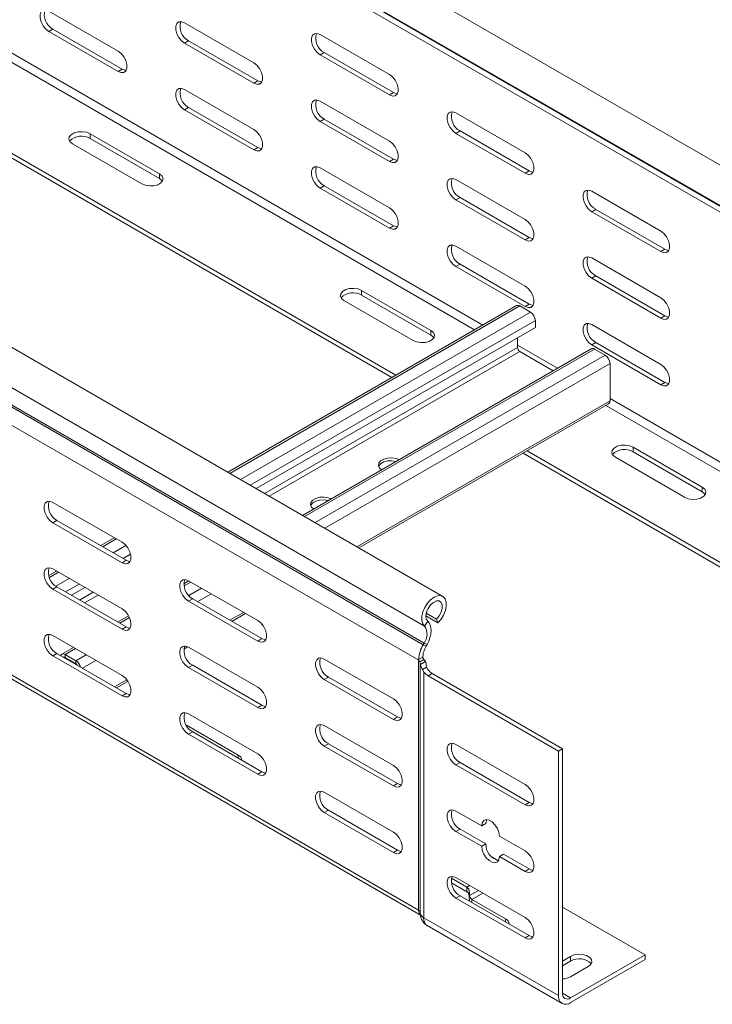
# Model space of a CAD drawing. Header units: millimetres. Extents: x -6 to 3617, y -5324 to -345.
# Tile 17 of 43: x 1688 to 1868, y -4894 to -4638. Entities that reach past the tile are written whole.
import ezdxf

# ---------------------------------------------------------------- set-up
doc = ezdxf.new("R2010")
doc.units = ezdxf.units.MM

msp = doc.modelspace()

# ---------------------------------------------------------------- linework, layer by layer
at = {"color": 7, "linetype": 'Continuous', "lineweight": 15}
for p, q in [((1931.28, -4710.85), (1544.71, -4487.68)), ((1539.95, -4495.44), (1926.73, -4718.73)), ((1930.84, -4721.28), (1544.05, -4497.99)), ((1931.09, -4721.44), (1544.3, -4498.15)), ((1931.96, -4723.46), (1545.17, -4500.18)), ((1797.89, -4787.86), (1411.31, -4564.69)), ((1793.14, -4795.6), (1406.35, -4572.31)), ((1791.65, -4804.52), (1404.81, -4581.2)), ((1785.67, -4730.25), (1611.25, -4629.56)), ((1784.61, -4730.86), (1610.19, -4630.17)), ((1713.29, -4645.8), (1695.26, -4635.39)), ((1696.32, -4640.09), (1695.26, -4640.7)), ((1714.35, -4650.5), (1696.32, -4640.09)), ((1748.64, -4648.86), (1730.61, -4638.45)), ((1695.26, -4640.7), (1713.29, -4651.11)), ((1784, -4651.92), (1765.97, -4641.51)), ((1731.67, -4643.15), (1730.61, -4643.76)), ((1730.61, -4643.76), (1748.64, -4654.17)), ((1749.7, -4653.56), (1731.67, -4643.15)), ((1791.6, -4869.6), (1404.81, -4646.32)), ((1405.65, -4647.81), (1792.22, -4870.98)), ((1767.03, -4646.21), (1765.97, -4646.82)), ((1765.97, -4646.82), (1784, -4657.23)), ((1785.06, -4656.61), (1767.03, -4646.21)), ((1714.35, -4650.5), (1713.29, -4651.11)), ((1749.7, -4653.56), (1748.64, -4654.17)), ((1748.64, -4666.21), (1730.61, -4655.8)), ((1785.06, -4656.61), (1784, -4657.23)), ((1731.67, -4660.5), (1730.61, -4661.11)), ((1749.7, -4670.91), (1731.67, -4660.5)), ((1784, -4669.27), (1765.97, -4658.86)), ((1730.61, -4661.11), (1748.64, -4671.52)), ((1819.35, -4672.33), (1801.32, -4661.92)), ((1767.03, -4663.56), (1765.97, -4664.17)), ((1765.97, -4664.17), (1784, -4674.58)), ((1785.06, -4673.97), (1767.03, -4663.56)), ((1706.04, -4667.34), (1724.07, -4677.75)), ((1706.04, -4668.56), (1706.04, -4667.34)), ((1802.38, -4666.62), (1801.32, -4667.23)), ((1801.32, -4667.23), (1819.35, -4677.64)), ((1820.41, -4677.03), (1802.38, -4666.62)), ((1719.48, -4680.4), (1701.44, -4669.99)), ((1724.07, -4678.97), (1706.04, -4668.56)), ((1749.7, -4670.91), (1748.64, -4671.52)), ((1785.06, -4673.97), (1784, -4674.58)), ((1724.07, -4678.97), (1724.07, -4677.75)), ((1784, -4686.62), (1765.97, -4676.21)), ((1820.41, -4677.03), (1819.35, -4677.64)), ((1767.03, -4680.91), (1765.97, -4681.52)), ((1785.06, -4691.32), (1767.03, -4680.91)), ((1819.35, -4689.68), (1801.32, -4679.27)), ((1765.97, -4681.52), (1784, -4691.93)), ((1854.71, -4692.74), (1836.68, -4682.33)), ((1802.38, -4683.97), (1801.32, -4684.58)), ((1801.32, -4684.58), (1819.35, -4694.99)), ((1820.41, -4694.38), (1802.38, -4683.97)), ((1837.74, -4687.03), (1836.68, -4687.64)), ((1836.68, -4687.64), (1854.71, -4698.05)), ((1855.77, -4697.44), (1837.74, -4687.03)), ((1785.06, -4691.32), (1784, -4691.93)), ((1820.41, -4694.38), (1819.35, -4694.99)), ((1819.35, -4707.03), (1801.32, -4696.62)), ((1855.77, -4697.44), (1854.71, -4698.05)), ((1802.38, -4701.32), (1801.32, -4701.93)), ((1820.41, -4711.73), (1802.38, -4701.32)), ((1854.71, -4710.09), (1836.68, -4699.68)), ((1801.32, -4701.93), (1819.35, -4712.34)), ((1837.74, -4704.38), (1836.68, -4704.99)), ((1836.68, -4704.99), (1854.71, -4715.4)), ((1855.77, -4714.79), (1837.74, -4704.38)), ((1776.75, -4708.16), (1794.78, -4718.57)), ((1776.75, -4709.38), (1776.75, -4708.16)), ((1794.78, -4719.79), (1776.75, -4709.38)), ((1790.19, -4721.22), (1772.15, -4710.81)), ((1820.41, -4711.73), (1819.35, -4712.34)), ((1817.08, -4712.12), (1741.88, -4755.53)), ((1820.73, -4713.8), (1817.98, -4712.21)), ((1822.01, -4717.8), (1822.01, -4716)), ((1854.71, -4727.44), (1836.68, -4717.03)), ((1855.77, -4714.79), (1854.71, -4715.4)), ((1822.01, -4717.8), (1749.27, -4759.79)), ((1794.78, -4719.79), (1794.78, -4718.57)), ((1817.34, -4720.49), (1817.34, -4722.98)), ((1837.74, -4721.73), (1836.68, -4722.34)), ((1855.77, -4732.14), (1837.74, -4721.73)), ((1836.52, -4723.34), (1761.33, -4766.75)), ((1817.98, -4724.08), (1826.61, -4729.06)), ((1836.68, -4722.34), (1854.71, -4732.75)), ((1840.18, -4725.02), (1837.42, -4723.43)), ((1841.45, -4736.9), (1841.45, -4727.23)), ((1855.77, -4732.14), (1854.71, -4732.75)), ((1776.06, -4775.25), (1841.08, -4737.72)), ((1910.39, -4802.25), (1819.85, -4749.98)), ((1847.46, -4748.98), (1865.49, -4759.39)), ((1847.46, -4750.2), (1847.46, -4748.98)), ((1865.49, -4760.61), (1847.46, -4750.2)), ((1910.39, -4803.47), (1818.79, -4750.59)), ((1860.9, -4762.04), (1842.87, -4751.63)), ((1865.49, -4760.61), (1865.49, -4759.39)), ((1696.32, -4763.36), (1714.35, -4773.77)), ((1696.32, -4768.67), (1697.38, -4768.05)), ((1697.38, -4768.05), (1715.41, -4778.46)), ((1714.35, -4779.08), (1696.32, -4768.67)), ((1712.31, -4772.59), (1708.78, -4774.64)), ((1714.35, -4779.08), (1715.41, -4778.46)), ((1696.32, -4780.71), (1714.35, -4791.12)), ((1716.43, -4778.74), (1716.38, -4778.78)), ((1697.29, -4781.27), (1695.23, -4782.46)), ((1731.67, -4783.77), (1749.7, -4794.18)), ((1696.32, -4786.02), (1697.38, -4785.41)), ((1714.35, -4796.43), (1696.32, -4786.02)), ((1697.38, -4785.41), (1715.41, -4795.82)), ((1704.67, -4785.53), (1701.14, -4787.58)), ((1731.76, -4783.82), (1730.44, -4784.58)), ((1731.67, -4789.08), (1732.73, -4788.46)), ((1732.73, -4788.46), (1750.76, -4798.87)), ((1749.7, -4799.49), (1731.67, -4789.08)), ((1716.02, -4792.91), (1713.19, -4794.54)), ((1742.95, -4794.37), (1746.49, -4792.32)), ((1793.46, -4792.93), (1796.61, -4794.75)), ((1793.56, -4792.21), (1796.28, -4793.78)), ((1796.61, -4794.75), (1796.28, -4793.78)), ((1714.35, -4796.43), (1715.41, -4795.82)), ((1793.14, -4795.6), (1793.95, -4794.35)), ((1696.32, -4798.06), (1714.35, -4808.47)), ((1749.7, -4799.49), (1750.76, -4798.87)), ((1701.7, -4801.17), (1698.63, -4802.94)), ((1730.45, -4801.59), (1731.45, -4801.01)), ((1731.67, -4801.12), (1749.7, -4811.53)), ((1792.77, -4800.44), (1793.01, -4800.01)), ((1793.54, -4800.84), (1792.77, -4800.44)), ((1793.01, -4800.01), (1793.78, -4800.41)), ((1793.54, -4800.84), (1793.78, -4800.41)), ((1696.32, -4803.37), (1697.38, -4802.76)), ((1714.35, -4813.78), (1696.32, -4803.37)), ((1697.38, -4802.76), (1715.41, -4813.17)), ((1702.29, -4804.62), (1699.53, -4803.03)), ((1699.53, -4803.03), (1699.53, -4803.77)), ((1702.29, -4805.36), (1699.53, -4803.77)), ((1767.03, -4804.18), (1785.06, -4814.59)), ((1791.6, -4804.28), (1792.66, -4803.67)), ((1792.98, -4804.3), (1791.95, -4804.89)), ((1701.09, -4804.66), (1700.89, -4804.78)), ((1702.29, -4805.36), (1702.29, -4804.62)), ((1731.67, -4806.43), (1732.73, -4805.82)), ((1749.7, -4816.84), (1731.67, -4806.43)), ((1732.73, -4805.82), (1750.76, -4816.23)), ((1791.95, -4804.89), (1791.6, -4804.69)), ((1791.6, -4869.6), (1791.6, -4804.69)), ((1792.03, -4805.44), (1792.03, -4870.36)), ((1792.04, -4805.59), (1793.41, -4804.8)), ((1792.58, -4806.93), (1793.68, -4806.3)), ((1793.54, -4805.77), (1793.54, -4805.41)), ((1793.68, -4806.3), (1793.97, -4806.89)), ((1767.03, -4809.49), (1768.09, -4808.88)), ((1768.09, -4808.88), (1786.12, -4819.28)), ((1792.91, -4807.5), (1792.58, -4806.93)), ((1792.91, -4871.58), (1792.91, -4807.5)), ((1795.13, -4807.95), (1794.07, -4808.56)), ((1794.07, -4808.56), (1828.02, -4828.16)), ((1829.08, -4827.55), (1795.13, -4807.95)), ((1712.9, -4811.72), (1715.86, -4810)), ((1785.06, -4819.9), (1767.03, -4809.49)), ((1714.35, -4813.78), (1715.41, -4813.17)), ((1749.7, -4816.84), (1750.76, -4816.23)), ((1731.67, -4818.47), (1749.7, -4828.88)), ((1785.06, -4819.9), (1786.12, -4819.28)), ((1744.58, -4829.19), (1731.08, -4821.4)), ((1767.03, -4821.53), (1785.06, -4831.94)), ((1731.67, -4823.78), (1732.73, -4823.17)), ((1749.7, -4834.19), (1731.67, -4823.78)), ((1732.73, -4823.17), (1750.76, -4833.58)), ((1767.03, -4826.84), (1768.09, -4826.23)), ((1785.06, -4837.25), (1767.03, -4826.84)), ((1768.09, -4826.23), (1786.12, -4836.64)), ((1819.35, -4836.84), (1801.32, -4826.43)), ((1828.02, -4828.16), (1829.08, -4827.55)), ((1828.02, -4828.16), (1828.02, -4891.85)), ((1829.08, -4891.24), (1829.08, -4827.55)), ((1801.32, -4831.73), (1802.38, -4831.12)), ((1801.32, -4831.73), (1819.35, -4842.14)), ((1820.41, -4841.53), (1802.38, -4831.12)), ((1749.7, -4834.19), (1750.76, -4833.58)), ((1785.06, -4837.25), (1786.12, -4836.64)), ((1767.03, -4838.88), (1785.06, -4849.29)), ((1819.35, -4842.14), (1820.41, -4841.53)), ((1767.03, -4844.19), (1768.09, -4843.58)), ((1785.06, -4854.6), (1767.03, -4844.19)), ((1768.09, -4843.58), (1786.12, -4853.99)), ((1808.04, -4847.66), (1801.32, -4843.78)), ((1808.04, -4847.66), (1809.1, -4847.04)), ((1801.32, -4849.09), (1802.38, -4848.47)), ((1801.32, -4849.09), (1808.04, -4852.96)), ((1809.1, -4852.35), (1802.38, -4848.47)), ((1819.35, -4854.19), (1812.64, -4850.31)), ((1808.04, -4852.96), (1809.1, -4852.35)), ((1785.06, -4854.6), (1786.12, -4853.99)), ((1812.27, -4856.64), (1810.52, -4855.63)), ((1812.64, -4855.62), (1813.7, -4855.01)), ((1812.64, -4855.62), (1819.35, -4859.5)), ((1820.41, -4858.88), (1813.7, -4855.01)), ((1819.35, -4859.5), (1820.41, -4858.88)), ((1804.15, -4863.58), (1800.15, -4861.27)), ((1800.15, -4862.5), (1804.15, -4864.81)), ((1819.35, -4871.54), (1801.32, -4861.13)), ((1801.32, -4866.44), (1802.38, -4865.83)), ((1820.41, -4876.23), (1802.38, -4865.83)), ((1804.15, -4863.58), (1804.15, -4864.81)), ((1804.8, -4865.06), (1804.8, -4866.72)), ((1801.32, -4866.44), (1819.35, -4876.85)), ((1805.46, -4866.79), (1814.23, -4871.85)), ((1829.08, -4868.79), (1850.64, -4881.24)), ((1828.02, -4891.85), (1792.91, -4871.58)), ((1793.84, -4873.64), (1828.95, -4893.91)), ((1819.35, -4876.85), (1820.41, -4876.23)), ((1850.64, -4881.24), (1831.2, -4892.46)), ((1850.64, -4882.46), (1850.64, -4881.24)), ((1829.08, -4882.87), (1831.2, -4881.65)), ((1831.2, -4882.87), (1829.08, -4884.09)), ((1831.2, -4882.87), (1831.2, -4881.65)), ((1831.2, -4893.69), (1850.64, -4882.46)), ((1835.79, -4884.3), (1831.2, -4886.95))]:
    msp.add_line(p, q, dxfattribs=at)
at = {"color": 8, "linetype": 'Continuous', "lineweight": 15}
for p, q in [((1792.77, -4800.44), (1406.19, -4577.28)), ((1793.01, -4800.01), (1406.44, -4576.84)), ((1808.3, -4717.18), (1632.85, -4615.9)), ((1806.18, -4718.41), (1631.76, -4617.72)), ((1817.98, -4712.21), (1742.41, -4755.83)), ((1820.73, -4713.8), (1745.17, -4757.42)), ((1822.01, -4716), (1747.71, -4758.89)), ((1817.34, -4722.98), (1751.42, -4761.03)), ((1817.98, -4724.08), (1752.69, -4761.77)), ((1837.42, -4723.43), (1761.85, -4767.05)), ((1827.74, -4728.41), (1817.34, -4722.4)), ((1840.18, -4725.02), (1764.61, -4768.65)), ((1841.45, -4727.23), (1767.16, -4770.12)), ((1841.45, -4736.9), (1775.53, -4774.95)), ((1931.96, -4788.57), (1841.45, -4736.32)), ((1930.9, -4790.41), (1840.35, -4738.14)), ((1712.84, -4772.9), (1709.3, -4774.94)), ((1715.36, -4774.63), (1712.06, -4776.53)), ((1716.54, -4776.89), (1714.61, -4778)), ((1697.81, -4781.57), (1695.4, -4782.97)), ((1700.57, -4783.17), (1697.06, -4785.19)), ((1703.12, -4784.64), (1699.58, -4786.68)), ((1732.29, -4784.12), (1730.5, -4785.15)), ((1735.04, -4785.72), (1731.74, -4787.63)), ((1706.82, -4786.78), (1703.29, -4788.82)), ((1708.1, -4787.51), (1704.56, -4789.55)), ((1737.59, -4787.19), (1734.05, -4789.23)), ((1716.25, -4793.38), (1713.72, -4794.84)), ((1745.96, -4792.02), (1742.43, -4794.06)), ((1702.23, -4801.48), (1699.53, -4803.03)), ((1730.74, -4800.81), (1730.64, -4800.87)), ((1699.54, -4803.77), (1699.33, -4803.88)), ((1704.99, -4803.07), (1702.29, -4804.62)), ((1707.53, -4804.54), (1704, -4806.58)), ((1715.56, -4809.57), (1712.37, -4811.41)), ((1744.58, -4830.01), (1744.58, -4829.19)), ((1804.15, -4863.58), (1804.86, -4863.17)), ((1804.88, -4865.8), (1807.15, -4864.49)), ((1805.46, -4866.79), (1808.29, -4865.15)), ((1805.46, -4867.6), (1805.46, -4866.79)), ((1814.23, -4872.66), (1814.23, -4871.85)), ((1829.08, -4891.24), (1831.2, -4892.46))]:
    msp.add_line(p, q, dxfattribs=at)
at = {"color": 7, "linetype": 'Continuous', "lineweight": 15, "flags": 128}
for points in [[(1695.26, -4635.39), (1694.47, -4635.1), (1693.78, -4635.16), (1693.27, -4635.57), (1692.99, -4636.28), (1692.99, -4637.2), (1693.27, -4638.22), (1693.78, -4639.23), (1694.47, -4640.09), (1695.26, -4640.7)], [(1730.61, -4638.45), (1729.83, -4638.16), (1729.14, -4638.22), (1728.62, -4638.63), (1728.35, -4639.34), (1728.35, -4640.26), (1728.62, -4641.28), (1729.14, -4642.29), (1729.83, -4643.15), (1730.61, -4643.76)], [(1765.97, -4641.51), (1765.18, -4641.22), (1764.49, -4641.28), (1763.98, -4641.69), (1763.7, -4642.4), (1763.7, -4643.32), (1763.98, -4644.34), (1764.49, -4645.34), (1765.18, -4646.2), (1765.97, -4646.82)], [(1713.29, -4651.11), (1714.07, -4651.4), (1714.77, -4651.34), (1715.28, -4650.93), (1715.55, -4650.22), (1715.55, -4649.3), (1715.28, -4648.28), (1714.77, -4647.28), (1714.07, -4646.42), (1713.29, -4645.8)], [(1748.64, -4654.17), (1749.43, -4654.46), (1750.12, -4654.4), (1750.63, -4653.99), (1750.91, -4653.28), (1750.91, -4652.36), (1750.63, -4651.34), (1750.12, -4650.33), (1749.43, -4649.47), (1748.64, -4648.86)], [(1715.35, -4650.81), (1715.13, -4650.79), (1714.35, -4650.5)], [(1784, -4657.23), (1784.78, -4657.52), (1785.48, -4657.46), (1785.99, -4657.05), (1786.26, -4656.34), (1786.26, -4655.42), (1785.99, -4654.4), (1785.48, -4653.39), (1784.78, -4652.53), (1784, -4651.92)], [(1730.61, -4655.8), (1729.83, -4655.51), (1729.14, -4655.57), (1728.62, -4655.98), (1728.35, -4656.69), (1728.35, -4657.61), (1728.62, -4658.64), (1729.14, -4659.64), (1729.83, -4660.5), (1730.61, -4661.11)], [(1750.71, -4653.87), (1750.49, -4653.85), (1749.7, -4653.56)], [(1786.07, -4656.93), (1785.85, -4656.91), (1785.06, -4656.61)], [(1765.97, -4658.86), (1765.18, -4658.57), (1764.49, -4658.63), (1763.98, -4659.04), (1763.7, -4659.75), (1763.7, -4660.67), (1763.98, -4661.69), (1764.49, -4662.7), (1765.18, -4663.56), (1765.97, -4664.17)], [(1801.32, -4661.92), (1800.54, -4661.63), (1799.85, -4661.69), (1799.33, -4662.1), (1799.06, -4662.81), (1799.06, -4663.73), (1799.33, -4664.75), (1799.85, -4665.75), (1800.54, -4666.61), (1801.32, -4667.23)], [(1701.44, -4669.99), (1700.8, -4669.46), (1700.5, -4668.83), (1700.6, -4668.18), (1701.08, -4667.59), (1701.88, -4667.13), (1702.9, -4666.85), (1704.03, -4666.8), (1705.12, -4666.96), (1706.04, -4667.34)], [(1748.64, -4671.52), (1749.43, -4671.81), (1750.12, -4671.75), (1750.63, -4671.34), (1750.91, -4670.63), (1750.91, -4669.71), (1750.63, -4668.69), (1750.12, -4667.69), (1749.43, -4666.83), (1748.64, -4666.21)], [(1750.71, -4671.22), (1750.49, -4671.2), (1749.7, -4670.91)], [(1784, -4674.58), (1784.78, -4674.87), (1785.48, -4674.81), (1785.99, -4674.4), (1786.26, -4673.69), (1786.26, -4672.77), (1785.99, -4671.75), (1785.48, -4670.74), (1784.78, -4669.89), (1784, -4669.27)], [(1819.35, -4677.64), (1820.14, -4677.93), (1820.83, -4677.87), (1821.34, -4677.46), (1821.62, -4676.75), (1821.62, -4675.83), (1821.34, -4674.81), (1820.83, -4673.8), (1820.14, -4672.94), (1819.35, -4672.33)], [(1765.97, -4676.21), (1765.18, -4675.92), (1764.49, -4675.98), (1763.98, -4676.39), (1763.7, -4677.1), (1763.7, -4678.02), (1763.98, -4679.05), (1764.49, -4680.05), (1765.18, -4680.91), (1765.97, -4681.52)], [(1786.07, -4674.28), (1785.85, -4674.26), (1785.06, -4673.97)], [(1724.07, -4677.75), (1724.72, -4678.28), (1725.01, -4678.91), (1724.91, -4679.56), (1724.44, -4680.15), (1723.64, -4680.61), (1722.61, -4680.89), (1721.49, -4680.94), (1720.4, -4680.77), (1719.48, -4680.4)], [(1821.42, -4677.34), (1821.2, -4677.32), (1820.41, -4677.03)], [(1724.85, -4679.69), (1724.72, -4679.51), (1724.07, -4678.97)], [(1801.32, -4679.27), (1800.54, -4678.98), (1799.85, -4679.04), (1799.33, -4679.45), (1799.06, -4680.16), (1799.06, -4681.08), (1799.33, -4682.1), (1799.85, -4683.11), (1800.54, -4683.97), (1801.32, -4684.58)], [(1836.68, -4682.33), (1835.89, -4682.04), (1835.2, -4682.1), (1834.69, -4682.51), (1834.42, -4683.22), (1834.42, -4684.14), (1834.69, -4685.16), (1835.2, -4686.16), (1835.89, -4687.02), (1836.68, -4687.64)], [(1784, -4691.93), (1784.78, -4692.22), (1785.48, -4692.16), (1785.99, -4691.75), (1786.26, -4691.04), (1786.26, -4690.12), (1785.99, -4689.1), (1785.48, -4688.1), (1784.78, -4687.24), (1784, -4686.62)], [(1786.07, -4691.63), (1785.85, -4691.61), (1785.06, -4691.32)], [(1819.35, -4694.99), (1820.14, -4695.28), (1820.83, -4695.22), (1821.34, -4694.81), (1821.62, -4694.1), (1821.62, -4693.18), (1821.34, -4692.16), (1820.83, -4691.16), (1820.14, -4690.3), (1819.35, -4689.68)], [(1854.71, -4698.05), (1855.5, -4698.34), (1856.19, -4698.28), (1856.7, -4697.87), (1856.97, -4697.16), (1856.97, -4696.24), (1856.7, -4695.22), (1856.19, -4694.21), (1855.5, -4693.35), (1854.71, -4692.74)], [(1801.32, -4696.62), (1800.54, -4696.33), (1799.85, -4696.39), (1799.33, -4696.8), (1799.06, -4697.51), (1799.06, -4698.43), (1799.33, -4699.46), (1799.85, -4700.46), (1800.54, -4701.32), (1801.32, -4701.93)], [(1821.42, -4694.69), (1821.2, -4694.67), (1820.41, -4694.38)], [(1856.78, -4697.75), (1856.56, -4697.73), (1855.77, -4697.44)], [(1836.68, -4699.68), (1835.89, -4699.39), (1835.2, -4699.45), (1834.69, -4699.86), (1834.42, -4700.57), (1834.42, -4701.49), (1834.69, -4702.51), (1835.2, -4703.52), (1835.89, -4704.38), (1836.68, -4704.99)], [(1772.15, -4710.81), (1771.51, -4710.28), (1771.22, -4709.65), (1771.31, -4709), (1771.79, -4708.41), (1772.59, -4707.95), (1773.61, -4707.67), (1774.74, -4707.62), (1775.83, -4707.78), (1776.75, -4708.16)], [(1819.35, -4712.34), (1820.14, -4712.63), (1820.83, -4712.57), (1821.34, -4712.16), (1821.62, -4711.45), (1821.62, -4710.53), (1821.34, -4709.51), (1820.83, -4708.51), (1820.14, -4707.65), (1819.35, -4707.03)], [(1821.42, -4712.04), (1821.2, -4712.02), (1820.41, -4711.73)], [(1854.71, -4715.4), (1855.5, -4715.69), (1856.19, -4715.63), (1856.7, -4715.22), (1856.97, -4714.51), (1856.97, -4713.59), (1856.7, -4712.57), (1856.19, -4711.57), (1855.5, -4710.71), (1854.71, -4710.09)], [(1836.68, -4717.03), (1835.89, -4716.74), (1835.2, -4716.8), (1834.69, -4717.21), (1834.42, -4717.92), (1834.42, -4718.84), (1834.69, -4719.87), (1835.2, -4720.87), (1835.89, -4721.73), (1836.68, -4722.34)], [(1856.78, -4715.1), (1856.56, -4715.08), (1855.77, -4714.79)], [(1794.78, -4718.57), (1795.43, -4719.1), (1795.72, -4719.73), (1795.62, -4720.38), (1795.15, -4720.97), (1794.35, -4721.43), (1793.33, -4721.71), (1792.2, -4721.76), (1791.11, -4721.59), (1790.19, -4721.22)], [(1795.56, -4720.51), (1795.43, -4720.33), (1794.78, -4719.79)], [(1854.71, -4732.75), (1855.5, -4733.04), (1856.19, -4732.98), (1856.7, -4732.57), (1856.97, -4731.86), (1856.97, -4730.94), (1856.7, -4729.92), (1856.19, -4728.92), (1855.5, -4728.06), (1854.71, -4727.44)], [(1856.78, -4732.45), (1856.56, -4732.43), (1855.77, -4732.14)], [(1842.87, -4751.63), (1842.22, -4751.1), (1841.93, -4750.47), (1842.02, -4749.82), (1842.5, -4749.23), (1843.3, -4748.77), (1844.32, -4748.49), (1845.45, -4748.44), (1846.54, -4748.61), (1847.46, -4748.98)], [(1786.48, -4752.23), (1785.73, -4751.95), (1784.64, -4751.78), (1783.51, -4751.84), (1782.49, -4752.12), (1781.69, -4752.58), (1781.21, -4753.17), (1781.11, -4753.82), (1781.41, -4754.45), (1781.89, -4754.88)], [(1785.7, -4752.68), (1784.64, -4752.52), (1783.51, -4752.58), (1782.49, -4752.85), (1781.69, -4753.31), (1781.21, -4753.9), (1781.17, -4754.02)], [(1865.49, -4759.39), (1866.14, -4759.92), (1866.43, -4760.55), (1866.33, -4761.2), (1865.86, -4761.79), (1865.06, -4762.25), (1864.04, -4762.53), (1862.91, -4762.58), (1861.82, -4762.42), (1860.9, -4762.04)], [(1866.27, -4761.33), (1866.14, -4761.15), (1865.49, -4760.61)], [(1696.32, -4768.67), (1695.53, -4768.05), (1694.84, -4767.19), (1694.33, -4766.19), (1694.05, -4765.17), (1694.05, -4764.25), (1694.33, -4763.54), (1694.84, -4763.13), (1695.53, -4763.07), (1696.32, -4763.36)], [(1768.8, -4762.44), (1768.05, -4762.16), (1766.96, -4761.99), (1765.83, -4762.05), (1764.81, -4762.32), (1764.01, -4762.78), (1763.54, -4763.37), (1763.44, -4764.02), (1763.73, -4764.65), (1764.21, -4765.08)], [(1768.02, -4762.89), (1766.96, -4762.72), (1765.83, -4762.78), (1764.81, -4763.06), (1764.01, -4763.52), (1763.54, -4764.11), (1763.49, -4764.23)], [(1714.35, -4773.77), (1715.13, -4774.38), (1715.83, -4775.24), (1716.34, -4776.24), (1716.61, -4777.27), (1716.61, -4778.19), (1716.34, -4778.9), (1715.83, -4779.31), (1715.13, -4779.37), (1714.35, -4779.08)], [(1715.41, -4778.46), (1716.2, -4778.76), (1716.42, -4778.78)], [(1696.32, -4786.02), (1695.53, -4785.4), (1694.84, -4784.54), (1694.33, -4783.54), (1694.05, -4782.52), (1694.05, -4781.6), (1694.33, -4780.89), (1694.84, -4780.48), (1695.53, -4780.42), (1696.32, -4780.71)], [(1731.67, -4789.08), (1730.89, -4788.46), (1730.2, -4787.6), (1729.68, -4786.6), (1729.41, -4785.58), (1729.41, -4784.66), (1729.68, -4783.95), (1730.2, -4783.54), (1730.89, -4783.48), (1731.67, -4783.77)], [(1796.61, -4794.75), (1797.43, -4793.82), (1798.1, -4792.73), (1798.57, -4791.56), (1798.81, -4790.41), (1798.79, -4789.38), (1798.52, -4788.53), (1798.02, -4787.94), (1797.33, -4787.66), (1796.51, -4787.71), (1795.61, -4788.08), (1794.71, -4788.75), (1793.88, -4789.66), (1793.2, -4790.74), (1792.7, -4791.9), (1792.43, -4793.06), (1792.42, -4794.11), (1792.66, -4794.98), (1793.14, -4795.6)], [(1714.35, -4791.12), (1715.13, -4791.73), (1715.83, -4792.59), (1716.34, -4793.6), (1716.61, -4794.62), (1716.61, -4795.54), (1716.34, -4796.25), (1715.83, -4796.66), (1715.13, -4796.72), (1714.35, -4796.43)], [(1796.28, -4793.78), (1796.97, -4792.95), (1797.48, -4791.98), (1797.74, -4790.98), (1797.73, -4790.08), (1797.44, -4789.42), (1796.91, -4789.06), (1796.21, -4789.06), (1795.44, -4789.42), (1794.68, -4790.09), (1794.05, -4790.98), (1793.62, -4791.98), (1793.46, -4792.96), (1793.57, -4793.78), (1793.95, -4794.35)], [(1715.41, -4795.82), (1716.2, -4796.11), (1716.42, -4796.13)], [(1749.7, -4794.18), (1750.49, -4794.79), (1751.18, -4795.65), (1751.69, -4796.65), (1751.97, -4797.68), (1751.97, -4798.6), (1751.69, -4799.31), (1751.18, -4799.72), (1750.49, -4799.78), (1749.7, -4799.49)], [(1793.95, -4794.35), (1794.35, -4794.79), (1794.64, -4795.36), (1794.81, -4796.06), (1794.85, -4796.85), (1794.76, -4797.71), (1794.55, -4798.61), (1794.22, -4799.52), (1793.78, -4800.41)], [(1696.32, -4803.37), (1695.53, -4802.76), (1694.84, -4801.9), (1694.33, -4800.89), (1694.05, -4799.87), (1694.05, -4798.95), (1694.33, -4798.24), (1694.84, -4797.83), (1695.53, -4797.77), (1696.32, -4798.06)], [(1750.76, -4798.87), (1751.55, -4799.17), (1751.77, -4799.19)], [(1731.67, -4806.43), (1730.89, -4805.81), (1730.2, -4804.96), (1729.68, -4803.95), (1729.41, -4802.93), (1729.41, -4802.01), (1729.68, -4801.3), (1730.2, -4800.89), (1730.89, -4800.83), (1731.67, -4801.12)], [(1699.53, -4803.03), (1699.29, -4802.92), (1699.05, -4802.86), (1698.83, -4802.87), (1698.63, -4802.94), (1698.48, -4803.07), (1698.36, -4803.26), (1698.34, -4803.31)], [(1767.03, -4809.49), (1766.24, -4808.87), (1765.55, -4808.01), (1765.04, -4807.01), (1764.77, -4805.99), (1764.77, -4805.07), (1765.04, -4804.36), (1765.55, -4803.95), (1766.24, -4803.89), (1767.03, -4804.18)], [(1714.35, -4808.47), (1715.13, -4809.09), (1715.83, -4809.95), (1716.34, -4810.95), (1716.61, -4811.97), (1716.61, -4812.89), (1716.34, -4813.6), (1715.83, -4814.01), (1715.13, -4814.07), (1714.35, -4813.78)], [(1749.7, -4811.53), (1750.49, -4812.14), (1751.18, -4813), (1751.69, -4814.01), (1751.97, -4815.03), (1751.97, -4815.95), (1751.69, -4816.66), (1751.18, -4817.07), (1750.49, -4817.13), (1749.7, -4816.84)], [(1715.41, -4813.17), (1716.2, -4813.46), (1716.42, -4813.48)], [(1785.06, -4814.59), (1785.85, -4815.2), (1786.54, -4816.06), (1787.05, -4817.06), (1787.32, -4818.09), (1787.32, -4819.01), (1787.05, -4819.72), (1786.54, -4820.13), (1785.85, -4820.19), (1785.06, -4819.9)], [(1750.76, -4816.23), (1751.55, -4816.52), (1751.77, -4816.54)], [(1731.67, -4823.78), (1730.89, -4823.17), (1730.2, -4822.31), (1729.68, -4821.3), (1729.41, -4820.28), (1729.41, -4819.36), (1729.68, -4818.65), (1730.2, -4818.24), (1730.89, -4818.18), (1731.67, -4818.47)], [(1786.12, -4819.28), (1786.91, -4819.58), (1787.13, -4819.6)], [(1767.03, -4826.84), (1766.24, -4826.23), (1765.55, -4825.37), (1765.04, -4824.36), (1764.77, -4823.34), (1764.77, -4822.42), (1765.04, -4821.71), (1765.55, -4821.3), (1766.24, -4821.24), (1767.03, -4821.53)], [(1801.32, -4826.43), (1800.54, -4826.13), (1799.85, -4826.2), (1799.33, -4826.61), (1799.06, -4827.31), (1799.06, -4828.24), (1799.33, -4829.26), (1799.85, -4830.26), (1800.54, -4831.12), (1801.32, -4831.73)], [(1749.7, -4828.88), (1750.49, -4829.5), (1751.18, -4830.36), (1751.69, -4831.36), (1751.97, -4832.38), (1751.97, -4833.3), (1751.69, -4834.01), (1751.18, -4834.42), (1750.49, -4834.48), (1749.7, -4834.19)], [(1785.06, -4831.94), (1785.85, -4832.55), (1786.54, -4833.41), (1787.05, -4834.42), (1787.32, -4835.44), (1787.32, -4836.36), (1787.05, -4837.07), (1786.54, -4837.48), (1785.85, -4837.54), (1785.06, -4837.25)], [(1750.76, -4833.58), (1751.55, -4833.87), (1751.77, -4833.89)], [(1786.12, -4836.64), (1786.91, -4836.93), (1787.13, -4836.95)], [(1819.35, -4842.14), (1820.14, -4842.44), (1820.83, -4842.38), (1821.34, -4841.97), (1821.62, -4841.26), (1821.62, -4840.34), (1821.34, -4839.31), (1820.83, -4838.31), (1820.14, -4837.45), (1819.35, -4836.84)], [(1767.03, -4844.19), (1766.24, -4843.58), (1765.55, -4842.72), (1765.04, -4841.71), (1764.77, -4840.69), (1764.77, -4839.77), (1765.04, -4839.06), (1765.55, -4838.65), (1766.24, -4838.59), (1767.03, -4838.88)], [(1821.42, -4841.84), (1821.2, -4841.83), (1820.41, -4841.53)], [(1801.32, -4843.78), (1800.54, -4843.48), (1799.85, -4843.55), (1799.33, -4843.96), (1799.06, -4844.67), (1799.06, -4845.59), (1799.33, -4846.61), (1799.85, -4847.61), (1800.54, -4848.47), (1801.32, -4849.09)], [(1812.64, -4850.31), (1812.5, -4849.32), (1812.1, -4848.29), (1811.49, -4847.35), (1810.74, -4846.6), (1809.94, -4846.14), (1809.19, -4846.02), (1808.58, -4846.26), (1808.18, -4846.83), (1808.04, -4847.66)], [(1809.1, -4847.04), (1809.24, -4846.22), (1809.33, -4846.02)], [(1785.06, -4849.29), (1785.85, -4849.91), (1786.54, -4850.77), (1787.05, -4851.77), (1787.32, -4852.79), (1787.32, -4853.71), (1787.05, -4854.42), (1786.54, -4854.83), (1785.85, -4854.89), (1785.06, -4854.6)], [(1808.04, -4852.96), (1808.18, -4853.95), (1808.58, -4854.98), (1809.19, -4855.93), (1809.94, -4856.67), (1810.74, -4857.13), (1811.49, -4857.25), (1812.1, -4857.01), (1812.5, -4856.45), (1812.64, -4855.62)], [(1786.12, -4853.99), (1786.91, -4854.28), (1787.13, -4854.3)], [(1819.35, -4859.5), (1820.14, -4859.79), (1820.83, -4859.73), (1821.34, -4859.32), (1821.62, -4858.61), (1821.62, -4857.69), (1821.34, -4856.66), (1820.83, -4855.66), (1820.14, -4854.8), (1819.35, -4854.19)], [(1821.42, -4859.2), (1821.2, -4859.18), (1820.41, -4858.88)], [(1801.32, -4861.13), (1800.54, -4860.84), (1799.85, -4860.9), (1799.33, -4861.31), (1799.06, -4862.02), (1799.06, -4862.94), (1799.33, -4863.96), (1799.85, -4864.96), (1800.54, -4865.82), (1801.32, -4866.44)], [(1819.35, -4876.85), (1820.14, -4877.14), (1820.83, -4877.08), (1821.34, -4876.67), (1821.62, -4875.96), (1821.62, -4875.04), (1821.34, -4874.02), (1820.83, -4873.01), (1820.14, -4872.15), (1819.35, -4871.54)], [(1821.42, -4876.55), (1821.2, -4876.53), (1820.41, -4876.23)], [(1831.2, -4881.65), (1832.12, -4881.27), (1833.21, -4881.1), (1834.34, -4881.16), (1835.36, -4881.44), (1836.16, -4881.9), (1836.64, -4882.49), (1836.73, -4883.14), (1836.44, -4883.76), (1835.79, -4884.3)]]:
    msp.add_lwpolyline(points, dxfattribs=at)
at = {"color": 7, "linetype": 'Continuous', "lineweight": 15}
for centre, radius, start, end in [((1698.36, -4636.31), 4.29, 163.3006, 241.539), ((1733.72, -4639.37), 4.29, 163.3006, 241.539), ((1769.07, -4642.43), 4.29, 163.3006, 241.539), ((1733.72, -4656.72), 4.29, 163.3006, 241.539), ((1769.07, -4659.78), 4.29, 163.3006, 241.539), ((1804.43, -4662.84), 4.29, 163.3006, 241.539), ((1703.79, -4672.22), 4.29, 58.4652, 136.6873), ((1769.07, -4677.13), 4.29, 163.3006, 241.539), ((1804.43, -4680.19), 4.29, 163.3006, 241.539), ((1839.78, -4683.25), 4.29, 163.3006, 241.539), ((1804.43, -4697.54), 4.29, 163.3006, 241.539), ((1839.78, -4700.6), 4.29, 163.3006, 241.539), ((1774.51, -4713.04), 4.29, 58.4652, 136.6873), ((1817.45, -4712.94), 0.905, 54.3824, 114.3071), ((1819.24, -4716.13), 2.77, 2.6055, 57.3945), ((1839.78, -4717.95), 4.29, 163.3006, 241.539), ((1818.72, -4722.91), 1.38, 182.6055, 237.3945), ((1836.89, -4724.17), 0.905, 54.3824, 114.3071), ((1838.69, -4727.35), 2.77, 2.6055, 57.3945), ((1840.57, -4736.99), 0.887, 305.0133, 6.2988), ((1845.22, -4753.86), 4.29, 58.4652, 136.6873), ((1699.42, -4764.28), 4.29, 163.3006, 241.539), ((1699.42, -4781.63), 4.29, 163.3006, 241.539), ((1734.78, -4784.69), 4.29, 163.3006, 241.539), ((1790.08, -4797.72), 3.72, 321.955, 34.7627), ((1699.42, -4798.98), 4.29, 163.3006, 241.539), ((1734.78, -4802.04), 4.29, 163.3006, 241.539), ((1800.34, -4804.84), 8.76, 149.9033, 176.3462), ((1799.1, -4804.09), 6.44, 149.7175, 178.1227), ((1699.28, -4804.1), 0.425, 52.4092, 119.4234), ((1770.13, -4805.1), 4.29, 163.3006, 241.539), ((1791.98, -4805.59), 1.64, 28.7082, 51.9373), ((1700.79, -4806.97), 2.79, 14.2094, 57.3079), ((1701.59, -4806.48), 1.32, 27.5991, 57.8277), ((1791.31, -4805.36), 0.728, 0.549, 66.4328), ((1792.37, -4804.25), 0.764, 200.9857, 237.4103), ((1793.04, -4805.44), 1, 174.4856, 188.2983), ((1797.2, -4804.53), 4, 216.0859, 238.722), ((1796.14, -4805.14), 4, 216.0859, 238.722), ((1734.78, -4819.39), 4.29, 163.3006, 241.539), ((1770.13, -4822.45), 4.29, 163.3006, 241.539), ((1804.43, -4827.35), 4.29, 163.3006, 241.539), ((1743.99, -4830.62), 1.55, 3.7966, 67.5236), ((1770.13, -4839.8), 4.29, 163.3006, 241.539), ((1804.43, -4844.7), 4.29, 163.3006, 241.539), ((1813.39, -4852.47), 4.29, 178.4604, 256.6948), ((1804.43, -4862.05), 4.29, 163.3006, 241.539), ((1813.64, -4873.28), 1.55, 3.7966, 67.5236), ((1833.44, -4886.53), 4.29, 43.3127, 121.5348), ((1828.97, -4882.71), 4.79, 271.2215, 297.6839), ((1830.37, -4891.45), 1.31, 170.786, 309.2033), ((1829.96, -4892.16), 1.97, 170.786, 309.2033)]:
    msp.add_arc(centre, radius, start, end, dxfattribs=at)
at = {"color": 8, "linetype": 'Continuous', "lineweight": 15}
for centre, radius, start, end in [((1793.1, -4869.75), 1.51, 174.3825, 234.2688), ((1791.24, -4870.34), 0.821, 14.6797, 63.8495), ((1793.52, -4870.22), 1.49, 185.3064, 246.0137), ((1795.05, -4871.86), 2.16, 172.7442, 235.9436)]:
    msp.add_arc(centre, radius, start, end, dxfattribs=at)
at = {"color": 7, "linetype": 'Continuous', "lineweight": 15}
for points, knots in [([(1791.65, -4804.52), (1791.63, -4804.47), (1791.61, -4804.39), (1791.6, -4804.31), (1791.6, -4804.28)], [0, 0, 0, 0, 0.614497, 1, 1, 1, 1]), ([(1792.66, -4803.67), (1792.66, -4803.72), (1792.67, -4803.81), (1792.73, -4803.97), (1792.82, -4804.12), (1792.91, -4804.23), (1792.96, -4804.28), (1792.98, -4804.3)], [0, 0, 0, 0, 0.2140405, 0.4280875, 0.6418686, 0.8546218, 1, 1, 1, 1]), ([(1792.58, -4806.93), (1792.55, -4806.85), (1792.42, -4806.58), (1792.22, -4806.16), (1792.08, -4805.81), (1792.05, -4805.64), (1792.04, -4805.59)], [0, 0, 0, 0, 0.155649, 0.514564, 0.854568, 1, 1, 1, 1]), ([(1793.41, -4804.8), (1793.47, -4804.97), (1793.55, -4805.19), (1793.54, -4805.47), (1793.53, -4805.54)], [0, 0, 0, 0, 0.747394, 1, 1, 1, 1]), ([(1793.53, -4805.54), (1793.54, -4805.66), (1793.55, -4805.9), (1793.63, -4806.17), (1793.68, -4806.3)], [0, 0, 0, 0, 0.5246304, 1, 1, 1, 1]), ([(1804.15, -4863.58), (1804.29, -4863.69), (1804.58, -4863.91), (1804.79, -4864.43), (1804.8, -4864.8), (1804.81, -4864.99)], [0, 0, 0, 0, 0.333665, 0.666043, 1, 1, 1, 1]), ([(1804.73, -4865.79), (1804.69, -4865.63), (1804.61, -4865.29), (1804.38, -4864.96), (1804.21, -4864.84), (1804.15, -4864.81)], [0, 0, 0, 0, 0.406592, 0.81534, 1, 1, 1, 1]), ([(1804.8, -4866.47), (1804.79, -4866.31), (1804.79, -4866.09), (1804.74, -4865.86), (1804.73, -4865.79)], [0, 0, 0, 0, 0.7254654, 1, 1, 1, 1]), ([(1804.81, -4864.99), (1804.81, -4865.19), (1804.82, -4865.46), (1804.87, -4865.74), (1804.88, -4865.8)], [0, 0, 0, 0, 0.771596, 1, 1, 1, 1]), ([(1804.88, -4865.8), (1804.92, -4865.97), (1805.01, -4866.3), (1805.23, -4866.63), (1805.41, -4866.75), (1805.46, -4866.79)], [0, 0, 0, 0, 0.406592, 0.81534, 1, 1, 1, 1]), ([(1804.91, -4867.28), (1804.89, -4867.24), (1804.81, -4867.07), (1804.81, -4866.87), (1804.82, -4866.72)], [0, 0, 0, 0, 0.237409, 1, 1, 1, 1]), ([(1792.03, -4870.36), (1792.05, -4870.68), (1792.09, -4871.34), (1792.46, -4872.26), (1793.03, -4873.09), (1793.58, -4873.46), (1793.85, -4873.64)], [0, 0, 0, 0, 0.245518, 0.500716, 0.753505, 1, 1, 1, 1])]:
    msp.add_open_spline(points, degree=3, knots=knots, dxfattribs=at)

doc.saveas('drawing.dxf')
